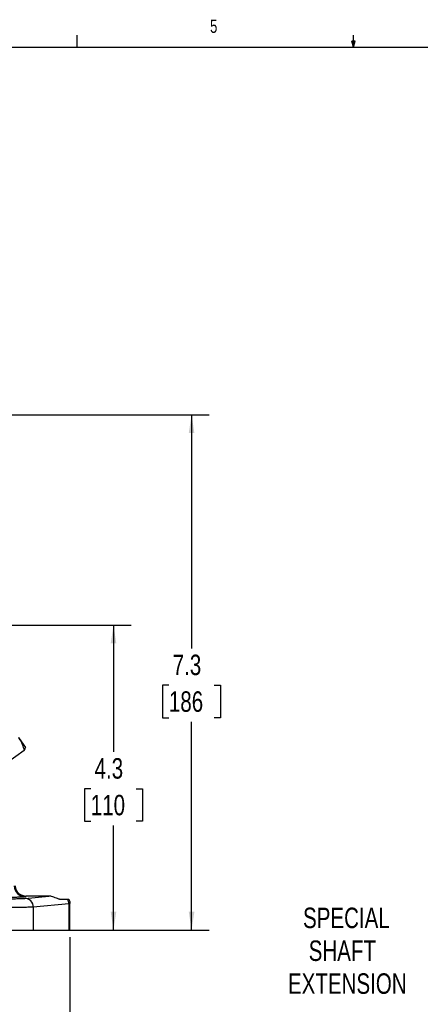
# Model space of a CAD drawing. Header units: inches. Extents: x 0.4 to 16.6, y 0.2 to 10.8.
# Tile 9 of 18: x 6.1 to 9, y 3.8 to 10.8. Entities that reach past the tile are written whole.
import ezdxf

# ---------------------------------------------------------------- set-up
doc = ezdxf.new("R2010")
doc.units = ezdxf.units.IN
doc.header["$MEASUREMENT"] = 0
doc.layers.add('BORDER', color=7, linetype='Continuous', lineweight=25)
doc.layers.add('SLD-0', color=7, linetype='Continuous', lineweight=25)
doc.styles.add('SLDTEXTSTYLE0', font='TXT', dxfattribs={"width": 0.75})
doc.dimstyles.new('SLDDIMSTYLE0', dxfattribs={"dimtxt": 0.145833, "dimasz": 0.13, "dimexe": 0, "dimexo": 0.0625, "dimgap": 0.036458, "dimtad": 0, "dimtih": 1, "dimtoh": 1, "dimdec": 1, "dimlfac": 2, "dimrnd": 1e-09, "dimzin": 12, "dimdsep": 46, "dimtxsty": 'SLDTEXTSTYLE0', "dimsah": 1, "dimcen": 0.09, "dimadec": 0, "dimazin": 3, "dimtfac": 1, "dimtdec": 1, "dimtofl": 0, "dimtmove": 0, "dimatfit": 3, "dimfxl": 0, "dimfrac": 2, "dimtolj": 1, "dimtzin": 12, "dimarcsym": 0})

# ---------------------------------------------------------------- blocks, each defined once
blk = doc.blocks.new('_D')
at = {"layer": 'SLD-0', "color": 7}
for p, q in [((4.0799, 8.0255), (7.4722, 8.0255)), ((7.3472, 8.0255), (7.3472, 6.3613)), ((7.1856, 6.1), (7.1412, 6.1)), ((7.1412, 6.1), (7.1412, 5.8683)), ((7.5089, 6.1), (7.5532, 6.1)), ((7.5532, 6.1), (7.5532, 5.8683)), ((7.1412, 5.8683), (7.1856, 5.8683)), ((7.3472, 4.3571), (7.3472, 5.8388)), ((7.5532, 5.8683), (7.5089, 5.8683)), ((6.2698, 4.3571), (7.4722, 4.3571))]:
    blk.add_line(p, q, dxfattribs=at)
for points in [[(7.3472, 8.0255), (7.3272, 7.8955), (7.3672, 7.8955)], [(7.3472, 4.3571), (7.3672, 4.4871), (7.3272, 4.4871)]]:
    blk.add_solid(points, dxfattribs=at)
at = {"layer": 'SLD-0', "color": 7, "char_height": 0.14583, "attachment_point": 1, "style": 'SLDTEXTSTYLE0'}
for s, insert in [('7.3', (7.2126, 6.3176)), ('186', (7.1856, 6.0563))]:
    blk.add_mtext(s, dxfattribs=dict(at, insert=insert))
blk = doc.blocks.new('_D_1')
at = {"layer": 'SLD-0', "color": 7}
for p, q in [((4.5142, 4.4219), (4.5142, 3.3658)), ((6.481, 4.3071), (6.481, 3.3658)), ((4.5142, 3.4908), (5.1863, 3.4908)), ((5.3583, 3.4908), (5.314, 3.4908)), ((5.314, 3.4908), (5.314, 3.2591)), ((5.6816, 3.4908), (5.726, 3.4908)), ((5.726, 3.4908), (5.726, 3.2591)), ((6.481, 3.4908), (5.8536, 3.4908)), ((5.314, 3.2591), (5.3583, 3.2591)), ((5.726, 3.2591), (5.6816, 3.2591))]:
    blk.add_line(p, q, dxfattribs=at)
for points in [[(4.5142, 3.4908), (4.6442, 3.4708), (4.6442, 3.5108)], [(6.481, 3.4908), (6.351, 3.5108), (6.351, 3.4708)]]:
    blk.add_solid(points, dxfattribs=at)
at = {"layer": 'SLD-0', "color": 7, "char_height": 0.14583, "attachment_point": 1, "style": 'SLDTEXTSTYLE0'}
for s, insert in [('3.9', (5.3853, 3.7083)), ('100', (5.3583, 3.447))]:
    blk.add_mtext(s, dxfattribs=dict(at, insert=insert))
blk = doc.blocks.new('_D_3')
at = {"layer": 'SLD-0', "color": 7}
for p, q in [((4.9893, 6.528), (6.9159, 6.528)), ((6.7909, 6.528), (6.7909, 5.6245)), ((6.6292, 5.3632), (6.5849, 5.3632)), ((6.5849, 5.3632), (6.5849, 5.1315)), ((6.9525, 5.3632), (6.9968, 5.3632)), ((6.9968, 5.3632), (6.9968, 5.1315)), ((6.5849, 5.1315), (6.6292, 5.1315)), ((6.9968, 5.1315), (6.9525, 5.1315)), ((6.7909, 4.3571), (6.7909, 5.1019)), ((6.2698, 4.3571), (6.9159, 4.3571))]:
    blk.add_line(p, q, dxfattribs=at)
for points in [[(6.7909, 6.528), (6.7709, 6.398), (6.8109, 6.398)], [(6.7909, 4.3571), (6.8109, 4.4871), (6.7709, 4.4871)]]:
    blk.add_solid(points, dxfattribs=at)
at = {"layer": 'SLD-0', "color": 7, "char_height": 0.14583, "attachment_point": 1, "style": 'SLDTEXTSTYLE0'}
for s, insert in [('4.3', (6.6562, 5.5808)), ('110', (6.6292, 5.3195))]:
    blk.add_mtext(s, dxfattribs=dict(at, insert=insert))
blk = doc.blocks.new('SW_NOTE_0_2')
at = {"layer": 'SLD-0', "color": 0, "char_height": 0.14583, "attachment_point": 2, "style": 'SLDTEXTSTYLE0'}
for s, insert in [('SPECIAL', (-0.5271, 0.5197)), ('SHAFT', (-0.5559, 0.2859)), ('EXTENSION', (-0.5204, 0.052))]:
    blk.add_mtext(s, dxfattribs=dict(at, insert=insert))

msp = doc.modelspace()

# ---------------------------------------------------------------- linework, layer by layer
at = {"color": 7, "linetype": 'Continuous', "lineweight": 25}
for p, q in [((6.1137, 5.7275), (6.163, 5.6571)), ((6.1551, 5.6344), (6.0352, 5.5505)), ((6.1632, 5.6544), (6.163, 5.6571)), ((6.1596, 4.5827), (6.3304, 4.5987)), ((6.1699, 4.5987), (6.162, 4.594)), ((6.3304, 4.5987), (6.1699, 4.5987)), ((6.406, 4.5771), (6.4634, 4.5771)), ((6.4728, 4.5439), (6.2198, 4.5202)), ((6.2198, 4.5202), (6.2198, 4.3571)), ((6.481, 4.545), (6.4728, 4.5439)), ((6.4728, 4.5439), (6.4728, 4.3571)), ((6.481, 4.3571), (6.481, 4.5452)), ((6.0079, 4.3571), (6.2198, 4.3571)), ((6.2198, 4.3571), (6.4728, 4.3571)), ((6.4728, 4.3571), (6.481, 4.3571))]:
    msp.add_line(p, q, dxfattribs=at)
for centre, radius, start, end in [((6.1622, 4.6721), 0.0781, 180.05913, 269.90595), ((6.1579, 4.5209), 0.0619, 359.42359, 88.44064), ((6.4083, 4.5435), 0.0646, 0.34874, 31.28135)]:
    msp.add_arc(centre, radius, start, end, dxfattribs=at)
for points, knots in [([(6.1137, 5.7275), (6.115, 5.7256), (6.1252, 5.7107), (6.1411, 5.6806), (6.1504, 5.6499), (6.1551, 5.6344)], [0, 0, 0, 0, 0.0701, 0.53079, 1, 1, 1, 1]), ([(6.1551, 5.6344), (6.1583, 5.6398), (6.1633, 5.6482), (6.1624, 5.6527), (6.1621, 5.6543)], [0, 0, 0, 0, 0.6322258, 1, 1, 1, 1]), ([(6.0885, 4.6746), (6.0904, 4.6634), (6.0943, 4.6402), (6.1143, 4.6176), (6.1354, 4.6052), (6.154, 4.5996), (6.1649, 4.599), (6.1699, 4.5987)], [0, 0, 0, 0, 0.271583, 0.562775, 0.77925, 0.897015, 1, 1, 1, 1]), ([(6.162, 4.594), (6.1605, 4.5936), (6.1575, 4.5927), (6.1415, 4.5915), (6.1165, 4.5903), (6.0824, 4.5893), (6.041, 4.5884), (5.9949, 4.5878), (5.9472, 4.5875), (5.9149, 4.5874), (5.8993, 4.5874)], [0, 0, 0, 0, 0.117003, 0.240615, 0.369057, 0.500054, 0.631042, 0.759459, 0.883036, 1, 1, 1, 1]), ([(6.0079, 4.5797), (6.0245, 4.5797), (6.0586, 4.5798), (6.1047, 4.5805), (6.1415, 4.5815), (6.1537, 4.5823), (6.1596, 4.5827)], [0, 0, 0, 0, 0.243268, 0.499953, 0.756665, 1, 1, 1, 1]), ([(6.406, 4.5771), (6.4031, 4.5774), (6.3973, 4.5781), (6.3847, 4.5835), (6.3693, 4.5905), (6.3525, 4.5961), (6.3393, 4.5985), (6.3325, 4.5987), (6.3304, 4.5987)], [0, 0, 0, 0, 0.217665, 0.441861, 0.668432, 0.838327, 0.95064, 1, 1, 1, 1]), ([(6.4634, 4.5771), (6.465, 4.5771), (6.4683, 4.5771), (6.4713, 4.5771), (6.4719, 4.5771), (6.4721, 4.5771)], [0, 0, 0, 0, 0.311383, 0.654131, 1, 1, 1, 1]), ([(6.4721, 4.5771), (6.4748, 4.5718), (6.4798, 4.5617), (6.4806, 4.5505), (6.481, 4.545)], [0, 0, 0, 0, 0.5178694, 1, 1, 1, 1]), ([(6.2198, 4.5202), (6.2156, 4.52), (6.2073, 4.5195), (6.1898, 4.519), (6.1727, 4.5186), (6.1573, 4.5183), (6.137, 4.518), (6.1107, 4.5177), (6.0774, 4.5174), (6.0429, 4.5173), (6.0195, 4.5172), (6.0079, 4.5172)], [0, 0, 0, 0, 0.139978, 0.269967, 0.351121, 0.427825, 0.500077, 0.628489, 0.754613, 0.87845, 1, 1, 1, 1])]:
    msp.add_open_spline(points, degree=3, knots=knots, dxfattribs=at)
at = {"layer": 'BORDER'}
for p, q in [((6.5323, 10.6421), (6.5323, 10.7269)), ((8.501, 10.6421), (8.501, 10.7269)), ((8.501, 10.6421), (8.4878, 10.684)), ((8.5136, 10.684), (8.4878, 10.684)), ((8.494, 10.684), (8.501, 10.6421)), ((8.501, 10.6421), (8.5136, 10.684)), ((8.5059, 10.684), (8.501, 10.6421)), ((0.6263, 10.6421), (16.3763, 10.6421))]:
    msp.add_line(p, q, dxfattribs=at)

# ---------------------------------------------------------------- block references
at = {"layer": 'SLD-0', "color": 7}
msp.add_blockref('SW_NOTE_0_2', (8.9771, 3.9969), dxfattribs=at)

# ---------------------------------------------------------------- texts
at = {"color": 7, "linetype": 'Continuous', "lineweight": 0, "insert": (7.4787, 10.8373), "char_height": 0.0937, "attachment_point": 1, "style": 'SLDTEXTSTYLE0'}
msp.add_mtext('5', dxfattribs=at)

# ---------------------------------------------------------------- dimensions: what is measured, and where the dimension line sits
at = {"layer": 'SLD-0', "color": 7}
for base, p1, picture, middle in [((7.3472, 4.3571), (4.0299, 8.0255), '_D', (7.3472, 6.1)), ((6.7909, 4.3571), (4.9393, 6.528), '_D_3', (6.7909, 5.3632))]:
    dim = msp.add_linear_dim(base=base, p1=p1, p2=(6.2198, 4.3571), angle=90, dimstyle='SLDDIMSTYLE0', dxfattribs=at)
    dim.commit()
    dim.dimension.update_dxf_attribs({"geometry": picture, "text_midpoint": middle, "dimtype": 160})
dim = msp.add_linear_dim(base=(6.481, 3.4908), p1=(4.5142, 4.4719), p2=(6.481, 4.3571), dimstyle='SLDDIMSTYLE0', dxfattribs=at)
dim.commit()
dim.dimension.update_dxf_attribs({"geometry": '_D_1', "text_midpoint": (5.52, 3.4908), "dimtype": 160})

doc.saveas('drawing.dxf')
